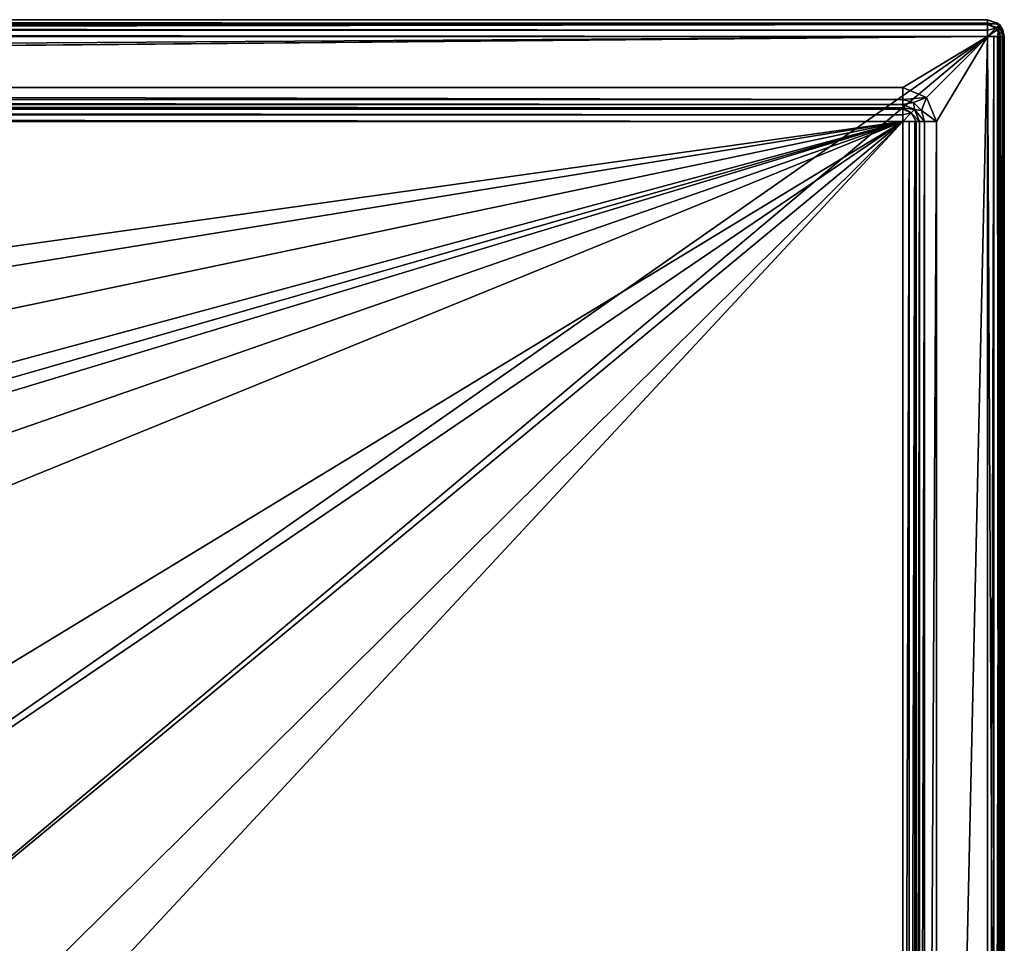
# Model space of a CAD drawing. Header units: millimetres. Extents: x -114 to 114, y -48 to 36.
# Tile 256 of 256: x 84 to 114, y 8 to 36. Entities that reach past the tile are written whole.
import ezdxf

# ---------------------------------------------------------------- set-up
doc = ezdxf.new("R2010")
doc.units = ezdxf.units.MM
doc.header["$LTSCALE"] = 65.185185
for name, color, linetype in [('1', 7, 'CONTINUOUS'), ('10', 7, 'CONTINUOUS'), ('16', 7, 'CONTINUOUS'), ('17', 7, 'CONTINUOUS'), ('18', 7, 'CONTINUOUS'), ('2', 7, 'CONTINUOUS'), ('22', 7, 'CONTINUOUS'), ('23', 7, 'CONTINUOUS'), ('2786', 7, 'CONTINUOUS'), ('30', 7, 'CONTINUOUS'), ('31', 7, 'CONTINUOUS'), ('36', 7, 'CONTINUOUS'), ('37', 7, 'CONTINUOUS'), ('4', 7, 'CONTINUOUS'), ('42', 7, 'CONTINUOUS'), ('43', 7, 'CONTINUOUS'), ('44', 7, 'CONTINUOUS'), ('5', 7, 'CONTINUOUS'), ('50', 7, 'CONTINUOUS'), ('57', 7, 'CONTINUOUS'), ('9', 7, 'CONTINUOUS')]:
    doc.layers.add(name, color=color, linetype=linetype)

msp = doc.modelspace()

# ---------------------------------------------------------------- linework, layer by layer
at = {"layer": '1', "linetype": 'CONTINUOUS'}
for points in [[(-113, 35, 80), (113, 35, 80), (-110.5, 33.5, 80), (-113, 35, 80)], [(-110.5, 33.5, 80), (113, 35, 80), (-54, 33.5, 80), (-110.5, 33.5, 80)], [(113, 35, 80), (-50.5, 33.5, 80), (-54, 33.5, 80), (113, 35, 80)], [(113, 35, 80), (110.5, 33.5, 80), (-50.5, 33.5, 80), (113, 35, 80)], [(110.5, 33.5, 80), (113, 35, 80), (111.207, 33.207, 80), (110.5, 33.5, 80)], [(111.207, 33.207, 80), (113, 35, 80), (111.5, 32.5, 80), (111.207, 33.207, 80)], [(113, 35, 80), (113, -35, 80), (111.5, -32.5, 80), (113, 35, 80)], [(111.5, 32.5, 80), (113, 35, 80), (111.5, -32.5, 80), (111.5, 32.5, 80)]]:
    msp.add_3dface(points, dxfattribs=at)
at = {"layer": '10', "linetype": 'CONTINUOUS'}
for points in [[(-50.5, 33, 80.5), (110.5, 33, 80.5), (-50.5, 33, 89.5), (-50.5, 33, 80.5)], [(-50.5, 33, 89.5), (110.5, 33, 80.5), (110.5, 33, 89.5), (-50.5, 33, 89.5)]]:
    msp.add_3dface(points, dxfattribs=at)
at = {"layer": '16', "linetype": 'CONTINUOUS'}
for points in [[(113, -35, 80), (113, 35, 80), (113.194, 35, 80.039), (113, -35, 80)], [(113.194, -35, 80.039), (113, -35, 80), (113.194, 35, 80.039), (113.194, -35, 80.039)], [(113.357, -35, 80.15), (113.194, -35, 80.039), (113.357, 35, 80.15), (113.357, -35, 80.15)], [(113.357, 35, 80.15), (113.194, -35, 80.039), (113.194, 35, 80.039), (113.357, 35, 80.15)], [(113.4, -35, 80.2), (113.357, -35, 80.15), (113.4, 35, 80.2), (113.4, -35, 80.2)], [(113.4, 35, 80.2), (113.357, -35, 80.15), (113.357, 35, 80.15), (113.4, 35, 80.2)], [(113.5, 35, 80.5), (113.5, -35, 80.5), (113.4, -35, 80.2), (113.5, 35, 80.5)], [(113.5, 35, 80.5), (113.4, -35, 80.2), (113.4, 35, 80.2), (113.5, 35, 80.5)]]:
    msp.add_3dface(points, dxfattribs=at)
at = {"layer": '17', "linetype": 'CONTINUOUS'}
for points in [[(113, 35.5, 80.5), (113, 35.5, 92), (113.3, 35.4, 92), (113, 35.5, 80.5)], [(113.35, 35.357, 92), (113, 35.5, 80.5), (113.3, 35.4, 92), (113.35, 35.357, 92)], [(113, 35.5, 80.5), (113.35, 35.357, 92), (113.354, 35.354, 80.5), (113, 35.5, 80.5)], [(113.35, 35.357, 92), (113.461, 35.194, 92), (113.354, 35.354, 80.5), (113.35, 35.357, 92)], [(113.5, 35, 92), (113.5, 35, 80.5), (113.354, 35.354, 80.5), (113.5, 35, 92)], [(113.461, 35.194, 92), (113.5, 35, 92), (113.354, 35.354, 80.5), (113.461, 35.194, 92)]]:
    msp.add_3dface(points, dxfattribs=at)
at = {"layer": '18', "linetype": 'CONTINUOUS'}
for points in [[(113, 35.5, 92), (-113, 35.5, 92), (-113, 35.461, 92.194), (113, 35.5, 92)], [(113, 35.354, 92.354), (113, 35.5, 92), (-113, 35.461, 92.194), (113, 35.354, 92.354)], [(-113, 35.35, 92.357), (113, 35.354, 92.354), (-113, 35.461, 92.194), (-113, 35.35, 92.357)], [(-113, 35, 92.5), (113, 35, 92.5), (113, 35.354, 92.354), (-113, 35, 92.5)], [(-113, 35, 92.5), (113, 35.354, 92.354), (-113, 35.3, 92.4), (-113, 35, 92.5)], [(-113, 35.3, 92.4), (113, 35.354, 92.354), (-113, 35.35, 92.357), (-113, 35.3, 92.4)]]:
    msp.add_3dface(points, dxfattribs=at)
at = {"layer": '2', "linetype": 'CONTINUOUS'}
for points in [[(113, 35, 92.5), (-113, 35, 92.5), (72.725, 6.847, 92.5), (113, 35, 92.5)], [(76.326, 4.231, 92.5), (113, 35, 92.5), (72.725, 6.847, 92.5), (76.326, 4.231, 92.5)], [(113, -35, 92.5), (113, 35, 92.5), (76.326, 4.231, 92.5), (113, -35, 92.5)]]:
    msp.add_3dface(points, dxfattribs=at)
at = {"layer": '22', "linetype": 'CONTINUOUS'}
for points in [[(113, 35, 92.5), (113, -35, 92.5), (113.354, -35, 92.354), (113, 35, 92.5)], [(113, 35, 92.5), (113.354, -35, 92.354), (113.3, 35, 92.4), (113, 35, 92.5)], [(113.3, 35, 92.4), (113.354, -35, 92.354), (113.35, 35, 92.357), (113.3, 35, 92.4)], [(113.35, 35, 92.357), (113.354, -35, 92.354), (113.461, 35, 92.194), (113.35, 35, 92.357)], [(113.354, -35, 92.354), (113.5, -35, 92), (113.461, 35, 92.194), (113.354, -35, 92.354)], [(113.5, -35, 92), (113.5, 35, 92), (113.461, 35, 92.194), (113.5, -35, 92)]]:
    msp.add_3dface(points, dxfattribs=at)
at = {"layer": '23', "linetype": 'CONTINUOUS'}
for points in [[(-113, 35.5, 80.5), (113, 35.5, 80.5), (113, 35.4, 80.2), (-113, 35.5, 80.5)], [(-113, 35.5, 80.5), (113, 35.4, 80.2), (-113, 35.4, 80.2), (-113, 35.5, 80.5)], [(113, 35.4, 80.2), (113, 35.357, 80.15), (-113, 35.4, 80.2), (113, 35.4, 80.2)], [(-113, 35.4, 80.2), (113, 35.357, 80.15), (-113, 35.357, 80.15), (-113, 35.4, 80.2)], [(113, 35.357, 80.15), (113, 35.194, 80.039), (-113, 35.357, 80.15), (113, 35.357, 80.15)], [(-113, 35.357, 80.15), (113, 35.194, 80.039), (-113, 35.194, 80.039), (-113, 35.357, 80.15)], [(113, 35, 80), (-113, 35, 80), (-113, 35.194, 80.039), (113, 35, 80)], [(113, 35.194, 80.039), (113, 35, 80), (-113, 35.194, 80.039), (113, 35.194, 80.039)]]:
    msp.add_3dface(points, dxfattribs=at)
at = {"layer": '2786', "linetype": 'CONTINUOUS'}
for points in [[(-50.5, 32.5, 90), (110.5, 32.5, 90), (-23.5, 13.7, 90), (-50.5, 32.5, 90)], [(110.5, 32.5, 90), (-16.649, 11.864, 90), (-23.5, 13.7, 90), (110.5, 32.5, 90)], [(110.5, 32.5, 90), (-11.634, 6.848, 90), (-16.649, 11.864, 90), (110.5, 32.5, 90)], [(110.5, 32.5, 90), (-9.8, 0, 90), (-11.634, 6.848, 90), (110.5, 32.5, 90)], [(-9.8, 0, 90), (110.5, 32.5, 90), (21.275, 6.847, 90), (-9.8, 0, 90)], [(110.5, 32.5, 90), (25.725, 6.847, 90), (21.275, 6.847, 90), (110.5, 32.5, 90)], [(110.5, 32.5, 90), (29.326, 4.231, 90), (25.725, 6.847, 90), (110.5, 32.5, 90)], [(110.5, 32.5, 90), (30.7, 0, 90), (29.326, 4.231, 90), (110.5, 32.5, 90)], [(110.5, 32.5, 90), (68.275, 6.847, 90), (30.7, 0, 90), (110.5, 32.5, 90)], [(110.5, 32.5, 90), (72.725, 6.847, 90), (68.275, 6.847, 90), (110.5, 32.5, 90)], [(110.5, 32.5, 90), (76.326, 4.231, 90), (72.725, 6.847, 90), (110.5, 32.5, 90)], [(110.5, 32.5, 90), (110.5, -32.5, 90), (76.326, -4.231, 90), (110.5, 32.5, 90)], [(110.5, 32.5, 90), (76.326, -4.231, 90), (77.7, 0, 90), (110.5, 32.5, 90)], [(110.5, 32.5, 90), (77.7, 0, 90), (76.326, 4.231, 90), (110.5, 32.5, 90)]]:
    msp.add_3dface(points, dxfattribs=at)
at = {"layer": '30', "linetype": 'CONTINUOUS'}
for points in [[(113.3, 35.4, 92), (113, 35.5, 92), (113, 35.354, 92.354), (113.3, 35.4, 92)], [(113.3, 35.4, 92), (113, 35.354, 92.354), (113.354, 35.25, 92.25), (113.3, 35.4, 92)], [(113, 35.354, 92.354), (113, 35, 92.5), (113.354, 35.25, 92.25), (113, 35.354, 92.354)], [(113, 35, 92.5), (113.3, 35, 92.4), (113.354, 35.25, 92.25), (113, 35, 92.5)], [(113.35, 35.357, 92), (113.3, 35.4, 92), (113.354, 35.25, 92.25), (113.35, 35.357, 92)], [(113.3, 35, 92.4), (113.5, 35, 92), (113.354, 35.25, 92.25), (113.3, 35, 92.4)], [(113.461, 35.194, 92), (113.35, 35.357, 92), (113.354, 35.25, 92.25), (113.461, 35.194, 92)], [(113.5, 35, 92), (113.461, 35.194, 92), (113.354, 35.25, 92.25), (113.5, 35, 92)], [(113.5, 35, 92), (113.3, 35, 92.4), (113.461, 35, 92.194), (113.5, 35, 92)], [(113.3, 35, 92.4), (113.35, 35, 92.357), (113.461, 35, 92.194), (113.3, 35, 92.4)]]:
    msp.add_3dface(points, dxfattribs=at)
at = {"layer": '31', "linetype": 'CONTINUOUS'}
for points in [[(113, 35.5, 80.5), (113.354, 35.354, 80.5), (113, 35.4, 80.2), (113, 35.5, 80.5)], [(113, 35.4, 80.2), (113.354, 35.354, 80.5), (113.25, 35.25, 80.146), (113, 35.4, 80.2)], [(113, 35.357, 80.15), (113, 35.4, 80.2), (113.25, 35.25, 80.146), (113, 35.357, 80.15)], [(113, 35.194, 80.039), (113, 35.357, 80.15), (113.25, 35.25, 80.146), (113, 35.194, 80.039)], [(113.4, 35, 80.2), (113, 35, 80), (113.25, 35.25, 80.146), (113.4, 35, 80.2)], [(113, 35, 80), (113, 35.194, 80.039), (113.25, 35.25, 80.146), (113, 35, 80)], [(113.354, 35.354, 80.5), (113.5, 35, 80.5), (113.25, 35.25, 80.146), (113.354, 35.354, 80.5)], [(113.5, 35, 80.5), (113.4, 35, 80.2), (113.25, 35.25, 80.146), (113.5, 35, 80.5)], [(113, 35, 80), (113.4, 35, 80.2), (113.194, 35, 80.039), (113, 35, 80)], [(113.4, 35, 80.2), (113.357, 35, 80.15), (113.194, 35, 80.039), (113.4, 35, 80.2)]]:
    msp.add_3dface(points, dxfattribs=at)
at = {"layer": '36', "linetype": 'CONTINUOUS'}
for points in [[(110.694, -32.5, 89.961), (110.5, -32.5, 90), (110.694, 32.5, 89.961), (110.694, -32.5, 89.961)], [(110.694, 32.5, 89.961), (110.5, -32.5, 90), (110.5, 32.5, 90), (110.694, 32.5, 89.961)], [(110.857, -32.5, 89.85), (110.694, -32.5, 89.961), (110.857, 32.5, 89.85), (110.857, -32.5, 89.85)], [(110.857, 32.5, 89.85), (110.694, -32.5, 89.961), (110.694, 32.5, 89.961), (110.857, 32.5, 89.85)], [(110.9, -32.5, 89.8), (110.857, -32.5, 89.85), (110.9, 32.5, 89.8), (110.9, -32.5, 89.8)], [(110.9, 32.5, 89.8), (110.857, -32.5, 89.85), (110.857, 32.5, 89.85), (110.9, 32.5, 89.8)], [(111, 32.5, 89.5), (111, -32.5, 89.5), (110.9, -32.5, 89.8), (111, 32.5, 89.5)], [(111, 32.5, 89.5), (110.9, -32.5, 89.8), (110.9, 32.5, 89.8), (111, 32.5, 89.5)]]:
    msp.add_3dface(points, dxfattribs=at)
at = {"layer": '37', "linetype": 'CONTINUOUS'}
for points in [[(-50.5, 33, 89.5), (110.5, 33, 89.5), (110.5, 32.9, 89.8), (-50.5, 33, 89.5)], [(-50.5, 33, 89.5), (110.5, 32.9, 89.8), (-50.5, 32.9, 89.8), (-50.5, 33, 89.5)], [(110.5, 32.9, 89.8), (110.5, 32.857, 89.85), (-50.5, 32.9, 89.8), (110.5, 32.9, 89.8)], [(-50.5, 32.9, 89.8), (110.5, 32.857, 89.85), (-50.5, 32.857, 89.85), (-50.5, 32.9, 89.8)], [(110.5, 32.857, 89.85), (110.5, 32.694, 89.961), (-50.5, 32.857, 89.85), (110.5, 32.857, 89.85)], [(-50.5, 32.857, 89.85), (110.5, 32.694, 89.961), (-50.5, 32.694, 89.961), (-50.5, 32.857, 89.85)], [(110.5, 32.694, 89.961), (110.5, 32.5, 90), (-50.5, 32.694, 89.961), (110.5, 32.694, 89.961)], [(-50.5, 32.694, 89.961), (110.5, 32.5, 90), (-50.5, 32.5, 90), (-50.5, 32.694, 89.961)]]:
    msp.add_3dface(points, dxfattribs=at)
at = {"layer": '4', "linetype": 'CONTINUOUS'}
for points in [[(113.5, 35, 92), (113.5, -35, 92), (113.5, 35, 80.5), (113.5, 35, 92)], [(113.5, 35, 80.5), (113.5, -35, 92), (113.5, -35, 80.5), (113.5, 35, 80.5)]]:
    msp.add_3dface(points, dxfattribs=at)
at = {"layer": '42', "linetype": 'CONTINUOUS'}
for points in [[(111, -32.5, 80.5), (111, 32.5, 80.5), (111.146, 32.5, 80.146), (111, -32.5, 80.5)], [(111.146, -32.5, 80.146), (111, -32.5, 80.5), (111.146, 32.5, 80.146), (111.146, -32.5, 80.146)], [(111.5, 32.5, 80), (111.5, -32.5, 80), (111.146, -32.5, 80.146), (111.5, 32.5, 80)], [(111.5, 32.5, 80), (111.146, -32.5, 80.146), (111.146, 32.5, 80.146), (111.5, 32.5, 80)]]:
    msp.add_3dface(points, dxfattribs=at)
at = {"layer": '43', "linetype": 'CONTINUOUS'}
for points in [[(-50.5, 33.5, 80), (110.5, 33.5, 80), (110.5, 33.146, 80.146), (-50.5, 33.5, 80)], [(-50.5, 33.5, 80), (110.5, 33.146, 80.146), (-50.5, 33.146, 80.146), (-50.5, 33.5, 80)], [(110.5, 33, 80.5), (-50.5, 33, 80.5), (-50.5, 33.146, 80.146), (110.5, 33, 80.5)], [(110.5, 33.146, 80.146), (110.5, 33, 80.5), (-50.5, 33.146, 80.146), (110.5, 33.146, 80.146)]]:
    msp.add_3dface(points, dxfattribs=at)
at = {"layer": '44', "linetype": 'CONTINUOUS'}
for points in [[(110.5, 33, 89.5), (110.5, 33, 80.5), (110.854, 32.854, 80.5), (110.5, 33, 89.5)], [(110.5, 33, 89.5), (110.854, 32.854, 80.5), (110.854, 32.854, 89.5), (110.5, 33, 89.5)], [(111, 32.5, 80.5), (111, 32.5, 89.5), (110.854, 32.854, 89.5), (111, 32.5, 80.5)], [(110.854, 32.854, 80.5), (111, 32.5, 80.5), (110.854, 32.854, 89.5), (110.854, 32.854, 80.5)]]:
    msp.add_3dface(points, dxfattribs=at)
at = {"layer": '5', "linetype": 'CONTINUOUS'}
for points in [[(-113, 35.5, 92), (113, 35.5, 92), (-113, 35.5, 80.5), (-113, 35.5, 92)], [(-113, 35.5, 80.5), (113, 35.5, 92), (113, 35.5, 80.5), (-113, 35.5, 80.5)]]:
    msp.add_3dface(points, dxfattribs=at)
at = {"layer": '50', "linetype": 'CONTINUOUS'}
for points in [[(110.5, 32.9, 89.8), (110.5, 33, 89.5), (110.854, 32.854, 89.5), (110.5, 32.9, 89.8)], [(110.5, 32.857, 89.85), (110.5, 32.9, 89.8), (110.75, 32.75, 89.854), (110.5, 32.857, 89.85)], [(110.5, 32.9, 89.8), (110.854, 32.854, 89.5), (110.75, 32.75, 89.854), (110.5, 32.9, 89.8)], [(110.5, 32.694, 89.961), (110.5, 32.857, 89.85), (110.75, 32.75, 89.854), (110.5, 32.694, 89.961)], [(110.854, 32.854, 89.5), (111, 32.5, 89.5), (110.75, 32.75, 89.854), (110.854, 32.854, 89.5)], [(110.9, 32.5, 89.8), (110.5, 32.5, 90), (110.75, 32.75, 89.854), (110.9, 32.5, 89.8)], [(110.5, 32.5, 90), (110.5, 32.694, 89.961), (110.75, 32.75, 89.854), (110.5, 32.5, 90)], [(111, 32.5, 89.5), (110.9, 32.5, 89.8), (110.75, 32.75, 89.854), (111, 32.5, 89.5)], [(110.9, 32.5, 89.8), (110.694, 32.5, 89.961), (110.5, 32.5, 90), (110.9, 32.5, 89.8)], [(110.9, 32.5, 89.8), (110.857, 32.5, 89.85), (110.694, 32.5, 89.961), (110.9, 32.5, 89.8)]]:
    msp.add_3dface(points, dxfattribs=at)
at = {"layer": '57', "linetype": 'CONTINUOUS'}
for points in [[(110.5, 33.5, 80), (111.207, 33.207, 80), (110.5, 33.146, 80.146), (110.5, 33.5, 80)], [(110.5, 33.146, 80.146), (111.207, 33.207, 80), (110.823, 33.06, 80.146), (110.5, 33.146, 80.146)], [(110.5, 33, 80.5), (110.5, 33.146, 80.146), (110.823, 33.06, 80.146), (110.5, 33, 80.5)], [(110.823, 33.06, 80.146), (111.207, 33.207, 80), (111.06, 32.823, 80.146), (110.823, 33.06, 80.146)], [(111.207, 33.207, 80), (111.5, 32.5, 80), (111.06, 32.823, 80.146), (111.207, 33.207, 80)], [(110.854, 32.854, 80.5), (110.5, 33, 80.5), (110.823, 33.06, 80.146), (110.854, 32.854, 80.5)], [(110.854, 32.854, 80.5), (110.823, 33.06, 80.146), (111.06, 32.823, 80.146), (110.854, 32.854, 80.5)], [(111.146, 32.5, 80.146), (111, 32.5, 80.5), (110.854, 32.854, 80.5), (111.146, 32.5, 80.146)], [(111.146, 32.5, 80.146), (110.854, 32.854, 80.5), (111.06, 32.823, 80.146), (111.146, 32.5, 80.146)], [(111.5, 32.5, 80), (111.146, 32.5, 80.146), (111.06, 32.823, 80.146), (111.5, 32.5, 80)]]:
    msp.add_3dface(points, dxfattribs=at)
at = {"layer": '9', "linetype": 'CONTINUOUS'}
for points in [[(111, -32.5, 80.5), (111, -32.5, 89.5), (111, 32.5, 89.5), (111, -32.5, 80.5)], [(111, 32.5, 80.5), (111, -32.5, 80.5), (111, 32.5, 89.5), (111, 32.5, 80.5)]]:
    msp.add_3dface(points, dxfattribs=at)

doc.saveas('drawing.dxf')
